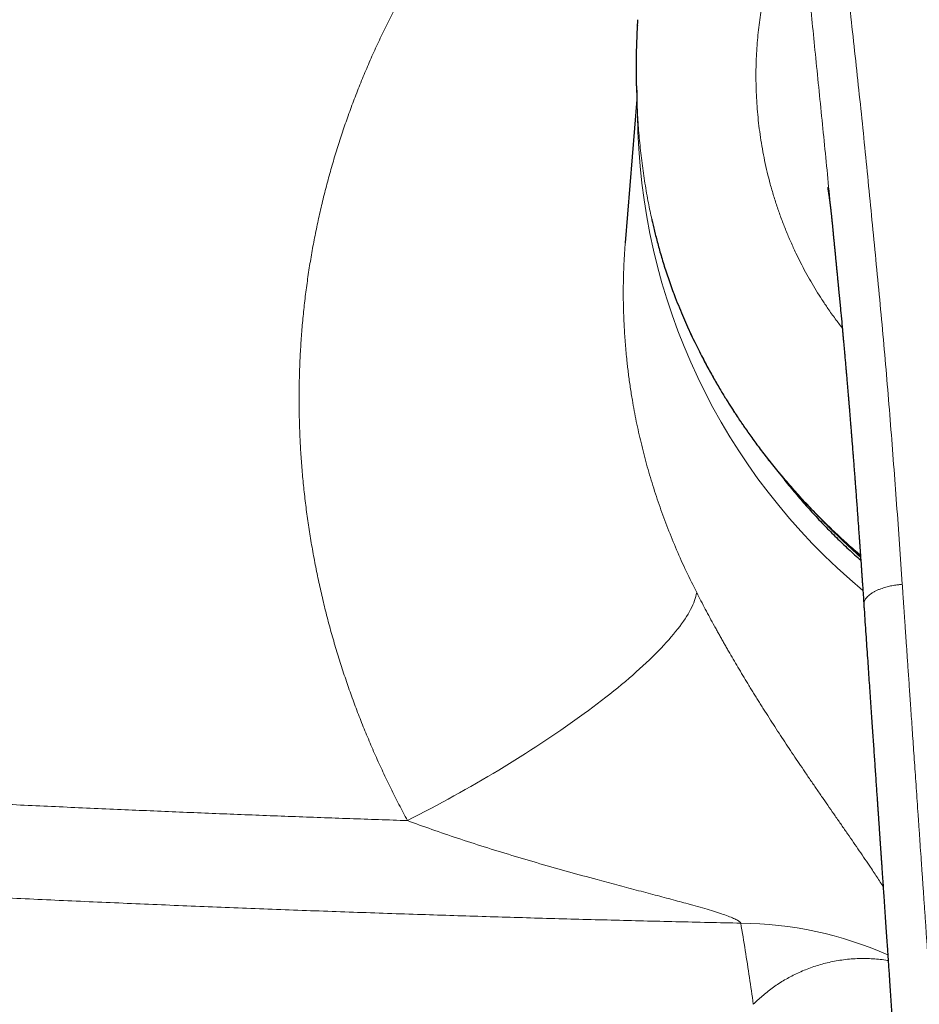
# Model space of a CAD drawing. Header units: millimetres. Extents: x 8 to 1110, y 12 to 672.
# Tile 28 of 58: x 521 to 554, y 608 to 644. Entities that reach past the tile are written whole.
import ezdxf

# ---------------------------------------------------------------- set-up
doc = ezdxf.new("R2010")
doc.units = ezdxf.units.MM

msp = doc.modelspace()

# ---------------------------------------------------------------- linework, layer by layer
at = {"color": 7, "linetype": 'Continuous', "lineweight": 30}
for p, q in [((543.695, 643.453), (543.695, 643.444)), ((543.669, 640.732), (543.245, 635.478)), ((550.837, 636.196), (550.836, 636.204))]:
    msp.add_line(p, q, dxfattribs=at)
at = {"color": 8, "linetype": 'Continuous', "lineweight": 0}
for p, q in [((543.658, 641.243), (543.659, 641.241)), ((543.672, 640.728), (543.659, 641.241)), ((543.672, 640.728), (543.672, 640.73))]:
    msp.add_line(p, q, dxfattribs=at)
at = {"color": 8, "linetype": 'Continuous', "lineweight": 0, "flags": 128}
for points in [[(545.08, 633.467), (545.077, 633.474), (545.075, 633.49)], [(535.252, 614.277), (535.466, 614.387), (535.681, 614.498), (535.895, 614.609), (536.109, 614.722), (536.321, 614.836), (536.533, 614.95), (536.745, 615.065), (536.955, 615.181), (537.165, 615.298), (537.373, 615.415), (537.581, 615.533), (537.787, 615.651), (537.992, 615.771), (538.196, 615.89), (538.399, 616.01), (538.6, 616.131), (538.799, 616.251), (538.997, 616.372), (539.193, 616.494), (539.388, 616.616), (539.581, 616.737), (539.772, 616.86), (539.961, 616.982), (540.148, 617.104), (540.333, 617.226), (540.516, 617.349), (540.697, 617.471), (540.876, 617.593), (541.052, 617.715), (541.226, 617.837), (541.398, 617.959), (541.567, 618.08), (541.734, 618.201), (541.898, 618.322), (542.059, 618.442), (542.218, 618.562), (542.374, 618.682), (542.527, 618.801), (542.677, 618.92), (542.825, 619.037), (542.969, 619.155), (543.11, 619.271), (543.249, 619.387), (543.384, 619.502), (543.516, 619.617), (543.645, 619.73), (543.771, 619.843), (543.893, 619.955), (544.012, 620.066), (544.128, 620.175), (544.24, 620.284), (544.349, 620.392), (544.455, 620.499), (544.557, 620.604), (544.655, 620.709), (544.75, 620.812), (544.841, 620.914), (544.928, 621.015), (545.012, 621.114), (545.092, 621.212), (545.168, 621.309), (545.241, 621.404), (545.31, 621.498), (545.375, 621.59), (545.436, 621.681), (545.493, 621.77), (545.546, 621.858), (545.596, 621.944), (545.642, 622.028), (545.683, 622.111), (545.721, 622.192), (545.755, 622.272), (545.784, 622.35), (545.81, 622.425), (545.832, 622.5), (545.85, 622.572), (545.864, 622.642)]]:
    msp.add_lwpolyline(points, dxfattribs=at)
at = {"color": 8, "linetype": 'Continuous', "lineweight": 0}
for centre, radius, start, end in [((566.624, 640.349), 22.927, 180.4143, 230.2426), ((567.575, 641.604), 23.631, 223.7982, 228.3727), ((547.365, 596.892), 13.622, 66.1338, 89.5089)]:
    msp.add_arc(centre, radius, start, end, dxfattribs=at)
for points, knots in [([(535.252, 614.277), (535.147, 614.474), (534.937, 614.867), (534.638, 615.462), (534.351, 616.062), (534.076, 616.665), (533.816, 617.268), (533.569, 617.871), (533.336, 618.474), (533.116, 619.081), (532.906, 619.695), (532.707, 620.317), (532.52, 620.947), (532.345, 621.581), (532.184, 622.218), (532.035, 622.859), (531.898, 623.504), (531.776, 624.15), (531.666, 624.797), (531.57, 625.444), (531.487, 626.092), (531.418, 626.741), (531.363, 627.388), (531.321, 628.031), (531.292, 628.671), (531.277, 629.31), (531.274, 629.953), (531.285, 630.598), (531.31, 631.247), (531.347, 631.895), (531.399, 632.542), (531.464, 633.188), (531.543, 633.833), (531.635, 634.475), (531.74, 635.113), (531.858, 635.746), (531.99, 636.377), (532.135, 637.007), (532.293, 637.63), (532.464, 638.248), (532.646, 638.86), (532.841, 639.467), (533.049, 640.073), (533.27, 640.676), (533.505, 641.28), (533.753, 641.878), (534.014, 642.473), (534.288, 643.063), (534.574, 643.649), (534.872, 644.23), (535.182, 644.803), (535.503, 645.369), (535.835, 645.929), (536.178, 646.482), (536.531, 647.025), (536.893, 647.559), (537.264, 648.084), (537.647, 648.603), (538.043, 649.119), (538.453, 649.631), (538.875, 650.138), (539.308, 650.637), (539.751, 651.127), (540.204, 651.609), (540.667, 652.082), (540.983, 652.391), (541.142, 652.545)], [0, 0, 0, 0, 0.015763, 0.0314852, 0.0471719, 0.0628289, 0.0784616, 0.0937971, 0.10912, 0.1244356, 0.1397495, 0.1553795, 0.1710191, 0.1866738, 0.2023494, 0.2180517, 0.2337863, 0.249559, 0.2652418, 0.280911, 0.2965725, 0.312232, 0.3278953, 0.3432883, 0.3586962, 0.3741246, 0.3894712, 0.4051224, 0.420773, 0.4364291, 0.4520966, 0.4677814, 0.4834895, 0.499227, 0.5147951, 0.5303769, 0.5459783, 0.5616057, 0.577265, 0.5926819, 0.6081415, 0.6236497, 0.6389881, 0.6546385, 0.670299, 0.6859758, 0.7016749, 0.7174024, 0.7331643, 0.7489666, 0.7646724, 0.780368, 0.7960596, 0.8117529, 0.8274541, 0.8428884, 0.8583416, 0.8738196, 0.8893602, 0.9051941, 0.9210084, 0.9368091, 0.9526025, 0.9683946, 0.9841917, 1, 1, 1, 1]), ([(551.013, 648.88), (551.055, 648.411), (551.138, 647.474), (551.277, 646.061), (551.426, 644.645), (551.581, 643.224), (551.737, 641.806), (551.889, 640.39), (552.034, 638.978), (552.174, 637.559), (552.314, 636.127), (552.456, 634.68), (552.598, 633.22), (552.733, 631.753), (552.86, 630.281), (552.98, 628.812), (553.093, 627.347), (553.201, 625.885), (553.306, 624.419), (553.374, 623.438), (553.408, 622.947)], [0, 0, 0, 0, 0.056011, 0.112011, 0.168004, 0.223993, 0.279979, 0.334963, 0.389948, 0.444935, 0.499928, 0.55593, 0.611939, 0.667953, 0.723968, 0.779981, 0.834987, 0.889989, 0.944992, 1, 1, 1, 1]), ([(549.683, 648.205), (549.638, 648.133), (549.55, 647.991), (549.421, 647.759), (549.295, 647.515), (549.173, 647.258), (549.057, 646.99), (548.945, 646.712), (548.838, 646.425), (548.736, 646.127), (548.639, 645.817), (548.547, 645.496), (548.461, 645.164), (548.381, 644.822), (548.309, 644.471), (548.245, 644.114), (548.188, 643.752), (548.141, 643.384), (548.101, 643.009), (548.071, 642.625), (548.05, 642.232), (548.039, 641.831), (548.038, 641.424), (548.049, 641.013), (548.07, 640.599), (548.103, 640.184), (548.147, 639.768), (548.203, 639.349), (548.272, 638.925), (548.355, 638.497), (548.451, 638.066), (548.562, 637.634), (548.686, 637.203), (548.824, 636.774), (548.975, 636.35), (549.138, 635.93), (549.315, 635.513), (549.495, 635.12), (549.677, 634.751), (549.858, 634.406), (550.049, 634.065), (550.25, 633.728), (550.46, 633.395), (550.692, 633.048), (550.939, 632.699), (551.12, 632.464), (551.206, 632.353)], [0, 0, 0, 0, 0.023485, 0.046969, 0.070452, 0.093933, 0.117417, 0.140483, 0.163552, 0.186623, 0.209693, 0.233182, 0.25667, 0.280157, 0.303643, 0.327128, 0.350192, 0.373254, 0.396315, 0.419376, 0.442858, 0.466341, 0.489826, 0.513311, 0.536797, 0.559864, 0.582933, 0.606001, 0.629067, 0.65255, 0.676031, 0.699512, 0.722995, 0.74648, 0.769546, 0.792614, 0.815683, 0.838753, 0.858327, 0.877899, 0.897469, 0.917036, 0.9366, 0.956164, 0.979223, 1, 1, 1, 1]), ([(550.836, 636.204), (550.828, 636.288), (550.779, 636.783), (550.692, 637.687), (550.572, 638.913), (550.45, 640.131), (550.327, 641.344), (550.207, 642.531), (550.09, 643.691), (549.979, 644.825), (549.873, 645.955), (549.774, 647.082), (549.713, 647.83), (549.683, 648.205)], [0, 0, 0, 0, 0.020387, 0.120988, 0.22148, 0.321873, 0.422321, 0.522983, 0.618107, 0.713376, 0.808742, 0.904255, 1, 1, 1, 1]), ([(545.075, 633.49), (545.004, 633.679), (544.862, 634.055), (544.671, 634.634), (544.496, 635.22), (544.338, 635.814), (544.198, 636.414), (544.066, 637.061), (543.947, 637.754), (543.844, 638.493), (543.764, 639.236), (543.704, 639.982), (543.683, 640.479), (543.672, 640.728)], [0, 0, 0, 0, 0.084363, 0.168375, 0.252088, 0.335554, 0.418821, 0.501935, 0.601534, 0.701058, 0.800589, 0.900208, 1, 1, 1, 1]), ([(543.247, 635.478), (543.244, 635.454), (543.216, 635.165), (543.189, 634.604), (543.166, 633.793), (543.175, 633.048), (543.203, 632.37), (543.244, 631.761), (543.29, 631.274), (543.33, 630.91), (543.36, 630.668), (543.392, 630.427), (543.427, 630.184), (543.464, 629.942), (543.534, 629.522), (543.646, 628.922), (543.819, 628.142), (544.021, 627.356), (544.253, 626.565), (544.514, 625.775), (544.805, 624.988), (545.125, 624.204), (545.475, 623.419), (545.734, 622.902), (545.864, 622.642)], [0, 0, 0, 0, 0.0054198, 0.0667815, 0.1286369, 0.1909882, 0.23703, 0.2833406, 0.3299207, 0.3482945, 0.36671, 0.3851673, 0.4036666, 0.4222078, 0.440791, 0.5001261, 0.5602892, 0.6212819, 0.6831056, 0.7457619, 0.8081113, 0.8712665, 0.935229, 1, 1, 1, 1]), ([(551.873, 624.016), (551.87, 624.019), (551.711, 624.152), (551.405, 624.425), (550.946, 624.846), (550.489, 625.289), (550.034, 625.753), (549.593, 626.228), (549.164, 626.714), (548.761, 627.196), (548.384, 627.671), (548.03, 628.139), (547.688, 628.615), (547.358, 629.099), (547.04, 629.59), (546.735, 630.089), (546.451, 630.58), (546.187, 631.064), (545.941, 631.539), (545.707, 632.019), (545.484, 632.504), (545.272, 632.994), (545.141, 633.325), (545.075, 633.49)], [0, 0, 0, 0, 0.00104, 0.052144, 0.103245, 0.157993, 0.212738, 0.267483, 0.322227, 0.376974, 0.426747, 0.476523, 0.526305, 0.576095, 0.625894, 0.675704, 0.725529, 0.771218, 0.816925, 0.862653, 0.908405, 0.954186, 1, 1, 1, 1]), ([(553.408, 622.947), (553.393, 622.946), (553.36, 622.942), (553.306, 622.937), (553.241, 622.93), (553.165, 622.92), (553.076, 622.907), (552.986, 622.889), (552.895, 622.869), (552.806, 622.845), (552.711, 622.816), (552.613, 622.782), (552.514, 622.742), (552.416, 622.696), (552.323, 622.644), (552.238, 622.588), (552.166, 622.529), (552.108, 622.47), (552.064, 622.413), (552.032, 622.358), (552.011, 622.307), (552, 622.259), (551.995, 622.222), (551.997, 622.201), (551.998, 622.195)], [0, 0, 0, 0, 0.019466, 0.043326, 0.071868, 0.10554, 0.144946, 0.190777, 0.229766, 0.27292, 0.320283, 0.37171, 0.426856, 0.485221, 0.54628, 0.609728, 0.672771, 0.732698, 0.789429, 0.842712, 0.892321, 0.938144, 0.980211, 1, 1, 1, 1]), ([(568.5, 574.987), (568.492, 574.987), (568.471, 574.987), (568.43, 574.987), (568.373, 574.987), (568.3, 574.988), (568.21, 574.988), (568.103, 574.99), (567.98, 574.992), (567.846, 574.995), (567.702, 574.999), (567.549, 575.004), (567.384, 575.01), (567.204, 575.018), (567.013, 575.028), (566.811, 575.04), (566.596, 575.054), (566.369, 575.071), (566.128, 575.091), (565.873, 575.115), (565.604, 575.143), (565.322, 575.175), (565.028, 575.212), (564.723, 575.254), (564.408, 575.301), (564.084, 575.354), (563.748, 575.414), (563.419, 575.48), (563.099, 575.55), (562.787, 575.625), (562.468, 575.709), (562.141, 575.804), (561.809, 575.911), (561.497, 576.022), (561.206, 576.135), (560.937, 576.249), (560.667, 576.374), (560.397, 576.509), (560.127, 576.657), (559.861, 576.815), (559.601, 576.984), (559.347, 577.162), (559.098, 577.354), (558.872, 577.543), (558.669, 577.729), (558.488, 577.907), (558.312, 578.095), (558.141, 578.293), (557.976, 578.503), (557.818, 578.725), (557.669, 578.959), (557.529, 579.201), (557.399, 579.451), (557.279, 579.705), (557.167, 579.964), (557.064, 580.229), (556.958, 580.524), (556.853, 580.852), (556.749, 581.213), (556.654, 581.582), (556.567, 581.959), (556.488, 582.341), (556.415, 582.73), (556.348, 583.123), (556.282, 583.556), (556.217, 584.03), (556.155, 584.546), (556.098, 585.07), (556.046, 585.601), (555.99, 586.218), (555.928, 586.923), (555.862, 587.718), (555.796, 588.527), (555.732, 589.35), (555.682, 590.007), (555.646, 590.494), (555.623, 590.806), (555.599, 591.12), (555.576, 591.437), (555.553, 591.748), (555.521, 592.186), (555.48, 592.748), (555.424, 593.516), (555.365, 594.352), (555.302, 595.254), (555.24, 596.14), (555.181, 597.01), (555.122, 597.865), (555.066, 598.692), (555.012, 599.493), (554.959, 600.268), (554.908, 601.029), (554.857, 601.776), (554.808, 602.505), (554.76, 603.216), (554.713, 603.91), (554.667, 604.592), (554.621, 605.264), (554.576, 605.928), (554.532, 606.584), (554.488, 607.226), (554.445, 607.855), (554.403, 608.471), (554.361, 609.074), (554.321, 609.663), (554.281, 610.24), (554.243, 610.804), (554.205, 611.354), (554.168, 611.892), (554.132, 612.417), (554.097, 612.929), (554.061, 613.445), (554.026, 613.962), (553.99, 614.481), (553.955, 614.984), (553.922, 615.473), (553.889, 615.947), (553.857, 616.408), (553.826, 616.856), (553.797, 617.288), (553.768, 617.704), (553.74, 618.105), (553.714, 618.483), (553.69, 618.839), (553.667, 619.175), (553.645, 619.496), (553.623, 619.804), (553.603, 620.098), (553.584, 620.379), (553.566, 620.646), (553.548, 620.899), (553.532, 621.139), (553.516, 621.364), (553.502, 621.575), (553.488, 621.771), (553.476, 621.954), (553.464, 622.123), (553.453, 622.279), (553.444, 622.421), (553.435, 622.55), (553.427, 622.667), (553.42, 622.772), (553.414, 622.864), (553.41, 622.921), (553.408, 622.947)], [0, 0, 0, 0, 0.000398, 0.001073, 0.002024, 0.003253, 0.004759, 0.006542, 0.008602, 0.010939, 0.013269, 0.015822, 0.018597, 0.021595, 0.024815, 0.028194, 0.031786, 0.035593, 0.039612, 0.043922, 0.048452, 0.0532, 0.058164, 0.063343, 0.068638, 0.074142, 0.079858, 0.085791, 0.091, 0.096376, 0.101922, 0.107634, 0.113504, 0.119523, 0.124353, 0.12927, 0.134277, 0.139379, 0.144586, 0.149905, 0.155083, 0.160349, 0.16569, 0.171101, 0.1754, 0.179744, 0.184134, 0.188579, 0.193171, 0.197848, 0.202617, 0.207445, 0.212309, 0.217126, 0.221984, 0.226891, 0.231852, 0.238253, 0.244752, 0.251352, 0.258048, 0.264832, 0.271692, 0.278622, 0.285625, 0.29454, 0.303589, 0.312775, 0.322098, 0.331556, 0.34527, 0.359257, 0.373517, 0.388053, 0.402865, 0.408365, 0.413902, 0.419475, 0.425086, 0.430734, 0.436038, 0.448443, 0.460709, 0.47708, 0.493195, 0.509053, 0.524653, 0.539994, 0.555076, 0.569282, 0.583254, 0.596991, 0.610497, 0.62377, 0.636581, 0.64917, 0.661537, 0.673682, 0.685847, 0.697783, 0.709489, 0.720966, 0.732214, 0.743233, 0.754024, 0.764587, 0.774922, 0.785028, 0.794907, 0.804557, 0.81398, 0.823174, 0.833024, 0.842598, 0.851896, 0.860918, 0.869664, 0.878237, 0.886528, 0.894535, 0.90226, 0.909703, 0.916862, 0.923354, 0.929594, 0.935583, 0.941321, 0.946808, 0.952043, 0.957028, 0.961761, 0.966242, 0.970473, 0.974383, 0.978051, 0.981477, 0.98466, 0.987555, 0.990216, 0.992642, 0.994834, 0.99679, 0.998513, 1, 1, 1, 1]), ([(545.864, 622.642), (545.916, 622.542), (546.02, 622.34), (546.181, 622.034), (546.346, 621.726), (546.484, 621.473), (546.593, 621.276), (546.671, 621.135), (546.75, 620.994), (546.83, 620.852), (546.911, 620.71), (546.992, 620.567), (547.105, 620.372), (547.248, 620.126), (547.424, 619.829), (547.602, 619.531), (547.754, 619.28), (547.879, 619.076), (547.976, 618.919), (548.073, 618.762), (548.171, 618.605), (548.27, 618.447), (548.405, 618.234), (548.576, 617.966), (548.784, 617.644), (548.993, 617.323), (549.203, 617.005), (549.414, 616.688), (549.624, 616.374), (549.839, 616.057), (550.058, 615.735), (550.283, 615.407), (550.506, 615.083), (550.728, 614.762), (550.952, 614.439), (551.177, 614.116), (551.401, 613.792), (551.62, 613.476), (551.833, 613.167), (552.041, 612.862), (552.222, 612.595), (552.377, 612.364), (552.507, 612.167), (552.617, 612.001), (552.681, 611.9), (552.705, 611.863)], [0, 0, 0, 0, 0.024534, 0.049232, 0.074122, 0.099235, 0.110591, 0.121999, 0.133464, 0.144986, 0.156569, 0.168214, 0.179925, 0.204245, 0.228763, 0.253496, 0.278464, 0.291643, 0.304893, 0.318218, 0.33162, 0.345101, 0.358664, 0.38671, 0.414925, 0.443329, 0.47194, 0.500776, 0.529855, 0.558462, 0.589795, 0.621259, 0.652876, 0.684665, 0.716645, 0.750499, 0.784198, 0.817763, 0.851218, 0.884587, 0.918428, 0.941292, 0.964037, 0.986674, 1, 1, 1, 1]), ([(486.706, 616.979), (487.362, 616.93), (488.672, 616.831), (490.635, 616.686), (492.592, 616.545), (494.542, 616.407), (496.485, 616.273), (498.422, 616.142), (500.369, 616.013), (502.326, 615.887), (504.293, 615.764), (506.032, 615.658), (507.545, 615.567), (508.488, 615.512), (509.085, 615.477), (509.337, 615.463), (509.589, 615.448), (509.841, 615.434), (510.093, 615.42), (510.345, 615.405), (510.597, 615.391), (511.534, 615.338), (513.155, 615.249), (515.459, 615.126), (517.756, 615.009), (520.046, 614.896), (522.33, 614.789), (524.564, 614.689), (526.747, 614.596), (528.882, 614.509), (531.01, 614.427), (533.133, 614.349), (534.546, 614.301), (535.252, 614.277)], [0, 0, 0, 0, 0.041048, 0.081909, 0.122584, 0.163075, 0.203383, 0.243509, 0.283456, 0.324281, 0.36492, 0.405372, 0.43197, 0.458488, 0.463687, 0.468884, 0.474077, 0.479267, 0.484455, 0.489639, 0.49482, 0.499998, 0.547534, 0.594885, 0.642053, 0.68904, 0.735849, 0.782481, 0.826288, 0.869942, 0.913444, 0.956796, 1, 1, 1, 1]), ([(547.482, 610.514), (547.466, 610.535), (547.43, 610.583), (547.297, 610.656), (547.12, 610.735), (546.893, 610.819), (546.625, 610.908), (546.319, 611.002), (545.983, 611.1), (545.542, 611.223), (544.992, 611.372), (544.332, 611.548), (543.642, 611.73), (542.93, 611.919), (542.1, 612.141), (541.16, 612.399), (540.117, 612.694), (539.087, 612.998), (538.077, 613.309), (537.097, 613.627), (536.156, 613.947), (535.548, 614.169), (535.252, 614.277)], [0, 0, 0, 0, 0.012317, 0.026749, 0.043993, 0.064174, 0.087145, 0.112628, 0.14028, 0.169719, 0.219669, 0.272482, 0.327534, 0.38418, 0.441761, 0.524712, 0.607786, 0.690139, 0.771043, 0.85026, 0.926908, 1, 1, 1, 1]), ([(486.81, 613.528), (487.511, 613.476), (488.914, 613.37), (491.022, 613.216), (493.132, 613.064), (495.243, 612.917), (497.343, 612.774), (499.433, 612.635), (501.512, 612.5), (503.593, 612.369), (505.807, 612.233), (508.156, 612.094), (510.64, 611.952), (513.127, 611.815), (515.616, 611.684), (518.107, 611.558), (520.601, 611.437), (523.098, 611.322), (525.597, 611.213), (528.099, 611.109), (530.603, 611.012), (533.11, 610.92), (535.571, 610.836), (537.987, 610.759), (540.358, 610.689), (542.73, 610.625), (545.105, 610.566), (546.69, 610.531), (547.482, 610.514)], [0, 0, 0, 0, 0.035177, 0.07034, 0.10549, 0.140629, 0.175758, 0.210249, 0.244733, 0.27921, 0.313681, 0.354711, 0.395737, 0.436759, 0.477779, 0.5188, 0.559823, 0.600851, 0.641884, 0.682925, 0.723976, 0.765038, 0.806114, 0.844857, 0.883616, 0.922391, 0.961185, 1, 1, 1, 1]), ([(547.942, 607.536), (547.895, 607.864), (547.801, 608.52), (547.647, 609.512), (547.537, 610.18), (547.482, 610.514)], [0, 0, 0, 0, 0.333306, 0.666636, 1, 1, 1, 1]), ([(547.942, 607.536), (547.994, 607.587), (548.099, 607.691), (548.268, 607.841), (548.446, 607.988), (548.633, 608.131), (548.831, 608.269), (549.036, 608.398), (549.246, 608.519), (549.461, 608.631), (549.686, 608.735), (549.92, 608.832), (550.16, 608.919), (550.406, 608.996), (550.657, 609.062), (550.917, 609.118), (551.187, 609.163), (551.466, 609.196), (551.74, 609.214), (552.008, 609.218), (552.268, 609.211), (552.534, 609.19), (552.742, 609.168), (552.862, 609.147), (552.89, 609.142)], [0, 0, 0, 0, 0.04847, 0.097285, 0.146424, 0.19587, 0.245608, 0.29563, 0.343048, 0.390712, 0.438626, 0.486798, 0.535239, 0.581468, 0.628124, 0.675181, 0.72262, 0.770433, 0.818618, 0.860226, 0.90213, 0.944349, 0.986911, 1, 1, 1, 1])]:
    msp.add_open_spline(points, degree=3, knots=knots, dxfattribs=at)
at = {"color": 7, "linetype": 'Continuous', "lineweight": 30}
for points, knots in [([(543.659, 641.241), (543.656, 641.387), (543.652, 641.678), (543.654, 642.116), (543.66, 642.554), (543.674, 642.991), (543.689, 643.362), (543.703, 643.587), (543.708, 643.666)], [0, 0, 0, 0, 0.180651, 0.361145, 0.541518, 0.721804, 0.90204, 1, 1, 1, 1]), ([(543.658, 641.243), (543.66, 641.157), (543.663, 640.986), (543.669, 640.815), (543.672, 640.73)], [0, 0, 0, 0, 0.49998, 1, 1, 1, 1]), ([(550.667, 637.514), (550.667, 637.514), (550.667, 637.514), (550.667, 637.51), (550.668, 637.505), (550.67, 637.497), (550.672, 637.487), (550.674, 637.475), (550.676, 637.465), (550.678, 637.455), (550.679, 637.445), (550.682, 637.433), (550.684, 637.419), (550.687, 637.404), (550.689, 637.388), (550.692, 637.374), (550.694, 637.361), (550.696, 637.348), (550.698, 637.333), (550.701, 637.316), (550.704, 637.298), (550.706, 637.281), (550.708, 637.267), (550.711, 637.252), (550.713, 637.236), (550.715, 637.22), (550.718, 637.204), (550.72, 637.189), (550.722, 637.174), (550.724, 637.162), (550.726, 637.149), (550.728, 637.134), (550.73, 637.115), (550.733, 637.096), (550.735, 637.08), (550.737, 637.067), (550.739, 637.054), (550.74, 637.041), (550.742, 637.025), (550.745, 637.007), (550.747, 636.988), (550.75, 636.966), (550.753, 636.945), (550.755, 636.924), (550.757, 636.908), (550.759, 636.893), (550.761, 636.878), (550.764, 636.859), (550.766, 636.838), (550.768, 636.819), (550.77, 636.802), (550.772, 636.786), (550.775, 636.768), (550.777, 636.744), (550.78, 636.72), (550.783, 636.698), (550.785, 636.677), (550.788, 636.654), (550.791, 636.626), (550.794, 636.594), (550.798, 636.564), (550.801, 636.537), (550.804, 636.511), (550.807, 636.483), (550.81, 636.455), (550.812, 636.431), (550.814, 636.41), (550.816, 636.389), (550.819, 636.366), (550.822, 636.339), (550.826, 636.294), (550.831, 636.249), (550.834, 636.213), (550.835, 636.204)], [0, 0, 0, 0, 0.023833, 0.045389, 0.069774, 0.095355, 0.120588, 0.143895, 0.162653, 0.179214, 0.19217, 0.208041, 0.227474, 0.247544, 0.266766, 0.282332, 0.295371, 0.307963, 0.322116, 0.338889, 0.357318, 0.372326, 0.383655, 0.395861, 0.410238, 0.422416, 0.434955, 0.447502, 0.458431, 0.467538, 0.476032, 0.486953, 0.500453, 0.514934, 0.526355, 0.534685, 0.542488, 0.551526, 0.561803, 0.573436, 0.585542, 0.599042, 0.613625, 0.626257, 0.636171, 0.643752, 0.652628, 0.66369, 0.676659, 0.688307, 0.697723, 0.705124, 0.715427, 0.728752, 0.743627, 0.755565, 0.76537, 0.776723, 0.792236, 0.810389, 0.826193, 0.839252, 0.851626, 0.866078, 0.880508, 0.892976, 0.902625, 0.911447, 0.922943, 0.936972, 0.950361, 0.98706, 1, 1, 1, 1]), ([(544.216, 636.349), (544.221, 636.327), (544.241, 636.235), (544.279, 636.071), (544.331, 635.854), (544.387, 635.628), (544.45, 635.391), (544.518, 635.143), (544.594, 634.884), (544.676, 634.616), (544.765, 634.34), (544.862, 634.055), (544.966, 633.762), (545.042, 633.566), (545.08, 633.466)], [0, 0, 0, 0, 0.022611, 0.091904, 0.16478, 0.241251, 0.32133, 0.406779, 0.496021, 0.589078, 0.685974, 0.786738, 0.891401, 1, 1, 1, 1]), ([(550.837, 636.196), (550.838, 636.185), (550.84, 636.157), (550.845, 636.111), (550.85, 636.058), (550.855, 636.008), (550.859, 635.962), (550.863, 635.92), (550.868, 635.868), (550.875, 635.803), (550.882, 635.723), (550.89, 635.644), (550.897, 635.568), (550.904, 635.497), (550.911, 635.426), (550.918, 635.354), (550.925, 635.283), (550.931, 635.216), (550.937, 635.157), (550.942, 635.107), (550.946, 635.062), (550.951, 635.018), (550.955, 634.968), (550.961, 634.912), (550.967, 634.85), (550.976, 634.76), (550.987, 634.645), (551, 634.505), (551.012, 634.382), (551.023, 634.274), (551.032, 634.183), (551.04, 634.096), (551.047, 634.019), (551.054, 633.952), (551.059, 633.901), (551.063, 633.86), (551.066, 633.825), (551.07, 633.786), (551.074, 633.741), (551.079, 633.689), (551.086, 633.614), (551.096, 633.515), (551.107, 633.395), (551.119, 633.275), (551.13, 633.155), (551.142, 633.036), (551.163, 632.807), (551.183, 632.592), (551.202, 632.392), (551.209, 632.321), (551.214, 632.258), (551.219, 632.206), (551.223, 632.167), (551.226, 632.136), (551.228, 632.108), (551.231, 632.074), (551.235, 632.032), (551.24, 631.982), (551.245, 631.922), (551.252, 631.853), (551.259, 631.774), (551.267, 631.688), (551.275, 631.598), (551.283, 631.508), (551.291, 631.42), (551.298, 631.334), (551.31, 631.208), (551.324, 631.046), (551.341, 630.852), (551.357, 630.669), (551.372, 630.496), (551.387, 630.319), (551.403, 630.134), (551.416, 629.983), (551.425, 629.878), (551.43, 629.818), (551.434, 629.764), (551.438, 629.718), (551.441, 629.683), (551.443, 629.656), (551.445, 629.631), (551.448, 629.603), (551.451, 629.565), (551.455, 629.515), (551.46, 629.455), (551.466, 629.383), (551.473, 629.302), (551.48, 629.21), (551.489, 629.108), (551.5, 628.972), (551.513, 628.808), (551.528, 628.626), (551.541, 628.464), (551.553, 628.319), (551.563, 628.193), (551.572, 628.077), (551.58, 627.973), (551.588, 627.873), (551.597, 627.756), (551.608, 627.611), (551.622, 627.437), (551.637, 627.247), (551.651, 627.059), (551.665, 626.874), (551.679, 626.696), (551.692, 626.514), (551.715, 626.204), (551.747, 625.769), (551.777, 625.359), (551.796, 625.1), (551.804, 624.991), (551.811, 624.886), (551.818, 624.788), (551.825, 624.7), (551.83, 624.622), (551.835, 624.556), (551.839, 624.502), (551.842, 624.461), (551.844, 624.43), (551.846, 624.404), (551.848, 624.377), (551.85, 624.344), (551.853, 624.304), (551.856, 624.257), (551.86, 624.2), (551.865, 624.131), (551.871, 624.05), (551.878, 623.954), (551.885, 623.843), (551.894, 623.717), (551.904, 623.577), (551.915, 623.423), (551.927, 623.255), (551.939, 623.077), (551.952, 622.89), (551.965, 622.694), (551.98, 622.485), (551.991, 622.317), (551.998, 622.219), (552, 622.195)], [0, 0, 0, 0, 0.002891, 0.007512, 0.01154, 0.015122, 0.018482, 0.021625, 0.024552, 0.029917, 0.035784, 0.042153, 0.047234, 0.052377, 0.057583, 0.06285, 0.068177, 0.073143, 0.077458, 0.08112, 0.08414, 0.087212, 0.090769, 0.094813, 0.099343, 0.10436, 0.114249, 0.124303, 0.134507, 0.14108, 0.147715, 0.154171, 0.159806, 0.164586, 0.168511, 0.170995, 0.173349, 0.176148, 0.179399, 0.1831, 0.187252, 0.195694, 0.204398, 0.213053, 0.22166, 0.230218, 0.238727, 0.271176, 0.276502, 0.281794, 0.286502, 0.290116, 0.292939, 0.294971, 0.296731, 0.299134, 0.302136, 0.305773, 0.310047, 0.314956, 0.32062, 0.326946, 0.33352, 0.339962, 0.346271, 0.352447, 0.358491, 0.373277, 0.387204, 0.400274, 0.412498, 0.424225, 0.438423, 0.452108, 0.456556, 0.460947, 0.464924, 0.468183, 0.470724, 0.472546, 0.474005, 0.475998, 0.47857, 0.48217, 0.486508, 0.491585, 0.4974, 0.503953, 0.511245, 0.519155, 0.533133, 0.5461, 0.558056, 0.567878, 0.576894, 0.585104, 0.592508, 0.599234, 0.606227, 0.617585, 0.629982, 0.643421, 0.6579, 0.670007, 0.682757, 0.695768, 0.708743, 0.748539, 0.78798, 0.795685, 0.803377, 0.810993, 0.817975, 0.82419, 0.829637, 0.834318, 0.83823, 0.840948, 0.843114, 0.844742, 0.846523, 0.84883, 0.851663, 0.854857, 0.858852, 0.863707, 0.869422, 0.875997, 0.883911, 0.892793, 0.902643, 0.913461, 0.925249, 0.938006, 0.950922, 0.964701, 0.979343, 0.994848, 1, 1, 1, 1]), ([(545.08, 633.467), (545.129, 633.342), (545.226, 633.097), (545.377, 632.741), (545.527, 632.4), (545.677, 632.075), (545.825, 631.765), (545.969, 631.476), (546.107, 631.207), (546.24, 630.957), (546.37, 630.72), (546.496, 630.496), (546.617, 630.284), (546.734, 630.085), (546.847, 629.899), (546.954, 629.725), (547.055, 629.563), (547.151, 629.412), (547.239, 629.276), (547.32, 629.153), (547.393, 629.042), (547.46, 628.942), (547.522, 628.851), (547.604, 628.73), (547.713, 628.574), (547.852, 628.377), (548, 628.172), (548.159, 627.959), (548.327, 627.736), (548.507, 627.505), (548.697, 627.266), (548.898, 627.021), (549.109, 626.77), (549.329, 626.514), (549.608, 626.2), (549.946, 625.834), (550.344, 625.421), (550.748, 625.021), (551.157, 624.634), (551.532, 624.293), (551.774, 624.085), (551.874, 623.999)], [0, 0, 0, 0, 0.034445, 0.067609, 0.099494, 0.130106, 0.159446, 0.187516, 0.212822, 0.237003, 0.260061, 0.281996, 0.302809, 0.32246, 0.340996, 0.358417, 0.374724, 0.389918, 0.403998, 0.416254, 0.427522, 0.4378, 0.44709, 0.455639, 0.475245, 0.495802, 0.51731, 0.539769, 0.563666, 0.588553, 0.61443, 0.641297, 0.669154, 0.697973, 0.726983, 0.775843, 0.824242, 0.872181, 0.91966, 0.966681, 1, 1, 1, 1]), ([(548.862, 627.065), (548.896, 627.022), (548.991, 626.898), (549.151, 626.697), (549.342, 626.461), (549.537, 626.228), (549.736, 625.997), (549.937, 625.769), (550.142, 625.543), (550.35, 625.319), (550.561, 625.098), (550.775, 624.879), (550.992, 624.663), (551.212, 624.45), (551.435, 624.239), (551.659, 624.032), (551.811, 623.896), (551.886, 623.829)], [0, 0, 0, 0, 0.037212, 0.105925, 0.174659, 0.243412, 0.312186, 0.38098, 0.449795, 0.518632, 0.58749, 0.656371, 0.725275, 0.794202, 0.863152, 0.932127, 1, 1, 1, 1]), ([(551.997, 622.195), (552.001, 622.141), (552.015, 621.933), (552.04, 621.573), (552.071, 621.118), (552.101, 620.676), (552.131, 620.248), (552.159, 619.834), (552.187, 619.434), (552.213, 619.046), (552.239, 618.667), (552.265, 618.297), (552.29, 617.936), (552.313, 617.588), (552.337, 617.252), (552.359, 616.928), (552.38, 616.616), (552.401, 616.306), (552.422, 615.998), (552.443, 615.694), (552.463, 615.405), (552.48, 615.163), (552.493, 614.967), (552.504, 614.813), (552.513, 614.67), (552.522, 614.538), (552.531, 614.41), (552.54, 614.287), (552.547, 614.172), (552.554, 614.071), (552.56, 613.983), (552.565, 613.91), (552.569, 613.851), (552.573, 613.805), (552.575, 613.766), (552.578, 613.725), (552.581, 613.676), (552.585, 613.615), (552.59, 613.544), (552.596, 613.46), (552.603, 613.366), (552.61, 613.259), (552.618, 613.141), (552.627, 613.012), (552.636, 612.87), (552.647, 612.718), (552.658, 612.554), (552.673, 612.336), (552.691, 612.07), (552.712, 611.762), (552.735, 611.428), (552.759, 611.071), (552.785, 610.692), (552.809, 610.329), (552.833, 609.981), (552.854, 609.671), (552.873, 609.393), (552.89, 609.139), (552.908, 608.881), (552.926, 608.615), (552.946, 608.318), (552.968, 607.988), (552.993, 607.623), (553.018, 607.247), (553.044, 606.861), (553.071, 606.472), (553.096, 606.086), (553.122, 605.711), (553.146, 605.347), (553.166, 605.052), (553.181, 604.821), (553.193, 604.653), (553.204, 604.488), (553.215, 604.325), (553.225, 604.166), (553.235, 604.012), (553.245, 603.867), (553.253, 603.748), (553.259, 603.655), (553.264, 603.584), (553.268, 603.517), (553.273, 603.454), (553.277, 603.395), (553.28, 603.346), (553.282, 603.309), (553.284, 603.283), (553.285, 603.262), (553.287, 603.241), (553.288, 603.216), (553.291, 603.179), (553.295, 603.125), (553.299, 603.053), (553.305, 602.969), (553.311, 602.872), (553.319, 602.763), (553.327, 602.641), (553.335, 602.511), (553.344, 602.374), (553.354, 602.232), (553.364, 602.086), (553.373, 601.939), (553.383, 601.793), (553.401, 601.525), (553.427, 601.138), (553.46, 600.634), (553.492, 600.156), (553.521, 599.705), (553.55, 599.279), (553.578, 598.858), (553.606, 598.435), (553.634, 598.004), (553.664, 597.56), (553.694, 597.104), (553.726, 596.634), (553.758, 596.152), (553.791, 595.657), (553.826, 595.149), (553.853, 594.74), (553.874, 594.438), (553.887, 594.251), (553.899, 594.074), (553.91, 593.909), (553.921, 593.755), (553.93, 593.613), (553.94, 593.478), (553.949, 593.352), (553.957, 593.234), (553.964, 593.131), (553.97, 593.041), (553.975, 592.967), (553.979, 592.908), (553.983, 592.861), (553.986, 592.817), (553.989, 592.767), (553.994, 592.705), (553.999, 592.63), (554.005, 592.545), (554.011, 592.452), (554.019, 592.343), (554.028, 592.217), (554.038, 592.074), (554.049, 591.919), (554.061, 591.752), (554.073, 591.573), (554.087, 591.383), (554.101, 591.181), (554.117, 590.967), (554.133, 590.741), (554.15, 590.505), (554.167, 590.264), (554.188, 589.978), (554.211, 589.653), (554.238, 589.288), (554.267, 588.889), (554.299, 588.459), (554.334, 587.999), (554.368, 587.554), (554.402, 587.124), (554.435, 586.71), (554.468, 586.311), (554.5, 585.926), (554.531, 585.549), (554.561, 585.204), (554.589, 584.89), (554.61, 584.669), (554.624, 584.517), (554.632, 584.435), (554.64, 584.359), (554.646, 584.294), (554.652, 584.238), (554.657, 584.191), (554.66, 584.154), (554.664, 584.124), (554.667, 584.094), (554.671, 584.055), (554.676, 584.002), (554.684, 583.934), (554.693, 583.852), (554.704, 583.754), (554.717, 583.638), (554.732, 583.508), (554.749, 583.365), (554.769, 583.207), (554.795, 583.003), (554.828, 582.76), (554.869, 582.486), (554.912, 582.207), (554.959, 581.926), (555.01, 581.643), (555.063, 581.371), (555.117, 581.109), (555.173, 580.857), (555.235, 580.599), (555.303, 580.328), (555.382, 580.042), (555.468, 579.752), (555.558, 579.476), (555.651, 579.213), (555.746, 578.963), (555.849, 578.712), (555.962, 578.458), (556.087, 578.201), (556.226, 577.942), (556.372, 577.691), (556.524, 577.454), (556.68, 577.231), (556.846, 577.013), (556.986, 576.845), (557.094, 576.722), (557.165, 576.643), (557.234, 576.57), (557.297, 576.504), (557.359, 576.441), (557.417, 576.383), (557.471, 576.331), (557.515, 576.289), (557.547, 576.259), (557.569, 576.239), (557.582, 576.226), (557.597, 576.212), (557.618, 576.194), (557.647, 576.167), (557.692, 576.127), (557.754, 576.072), (557.835, 576.003), (557.927, 575.926), (558.031, 575.841), (558.147, 575.751), (558.273, 575.656), (558.405, 575.561), (558.586, 575.435), (558.815, 575.285), (559.094, 575.117), (559.315, 574.993), (559.477, 574.907), (559.578, 574.855), (559.673, 574.807), (559.76, 574.765), (559.836, 574.728), (559.902, 574.697), (559.959, 574.671), (560.005, 574.649), (560.048, 574.63), (560.096, 574.609), (560.151, 574.584), (560.214, 574.557), (560.281, 574.529), (560.359, 574.496), (560.45, 574.459), (560.557, 574.417), (560.677, 574.371), (560.811, 574.321), (560.973, 574.263), (561.161, 574.199), (561.372, 574.131), (561.541, 574.079), (561.668, 574.042), (561.749, 574.019), (561.828, 573.997), (561.899, 573.977), (561.96, 573.961), (562.01, 573.948), (562.048, 573.938), (562.075, 573.931), (562.096, 573.925), (562.117, 573.92), (562.146, 573.912), (562.183, 573.903), (562.228, 573.891), (562.282, 573.878), (562.431, 573.842), (562.674, 573.785), (563.008, 573.714), (563.269, 573.663), (563.454, 573.629), (563.564, 573.609), (563.673, 573.591), (563.779, 573.573), (563.875, 573.557), (563.956, 573.544), (564.019, 573.534), (564.074, 573.526), (564.135, 573.517), (564.211, 573.505), (564.3, 573.492), (564.396, 573.479), (564.495, 573.465), (564.626, 573.447), (564.788, 573.426), (564.977, 573.402), (565.162, 573.38), (565.343, 573.36), (565.518, 573.341), (565.683, 573.325), (565.835, 573.31), (565.951, 573.3), (566.032, 573.293), (566.082, 573.289), (566.13, 573.285), (566.176, 573.281), (566.219, 573.277), (566.257, 573.275), (566.284, 573.272), (566.301, 573.271), (566.315, 573.27), (566.332, 573.269), (566.363, 573.266), (566.41, 573.263), (566.476, 573.258), (566.56, 573.252), (566.66, 573.246), (566.777, 573.239), (566.912, 573.231), (567.063, 573.223), (567.231, 573.215), (567.416, 573.207), (567.618, 573.201), (567.838, 573.195), (568.074, 573.19), (568.296, 573.188), (568.44, 573.188), (568.5, 573.188)], [0, 0, 0, 0, 0.002909, 0.011368, 0.019605, 0.02762, 0.035413, 0.042852, 0.050076, 0.057087, 0.063884, 0.070599, 0.077092, 0.083362, 0.089409, 0.095234, 0.100836, 0.106215, 0.111944, 0.117397, 0.122574, 0.127475, 0.130399, 0.133143, 0.135702, 0.138075, 0.140264, 0.142575, 0.144636, 0.146447, 0.148008, 0.14932, 0.150381, 0.151191, 0.151778, 0.152486, 0.153356, 0.154431, 0.155713, 0.157201, 0.158895, 0.160796, 0.162904, 0.165217, 0.167737, 0.170464, 0.173396, 0.176503, 0.182136, 0.187617, 0.192946, 0.199968, 0.206707, 0.213162, 0.219335, 0.225225, 0.229666, 0.234144, 0.238733, 0.243432, 0.248243, 0.254525, 0.260986, 0.267628, 0.274448, 0.281447, 0.288276, 0.294894, 0.301301, 0.307498, 0.310518, 0.313485, 0.316399, 0.319261, 0.32207, 0.324808, 0.327373, 0.329751, 0.331059, 0.332301, 0.333479, 0.334593, 0.335641, 0.33658, 0.337164, 0.337609, 0.337934, 0.338295, 0.338725, 0.339225, 0.340277, 0.341545, 0.34303, 0.344732, 0.34665, 0.348784, 0.351136, 0.353481, 0.356008, 0.358598, 0.361174, 0.363738, 0.366287, 0.375284, 0.384109, 0.392763, 0.400345, 0.40779, 0.415099, 0.422403, 0.429918, 0.437648, 0.445595, 0.453757, 0.462136, 0.470731, 0.479541, 0.488567, 0.491992, 0.495242, 0.498295, 0.501151, 0.50381, 0.506272, 0.508537, 0.510801, 0.512826, 0.514613, 0.516161, 0.51747, 0.518449, 0.519243, 0.519905, 0.520716, 0.521809, 0.523129, 0.524598, 0.526208, 0.52796, 0.530232, 0.532704, 0.535378, 0.538253, 0.54133, 0.544608, 0.548088, 0.551769, 0.555652, 0.559738, 0.563926, 0.568062, 0.574449, 0.580699, 0.586813, 0.594927, 0.602786, 0.610387, 0.617731, 0.624823, 0.631552, 0.63811, 0.644522, 0.650793, 0.655699, 0.660518, 0.662014, 0.663449, 0.664725, 0.665841, 0.666794, 0.667585, 0.668214, 0.66868, 0.66913, 0.669721, 0.670684, 0.671828, 0.673152, 0.674876, 0.676837, 0.679035, 0.681472, 0.684149, 0.68707, 0.691861, 0.696527, 0.701065, 0.706063, 0.710891, 0.715547, 0.720032, 0.724344, 0.728491, 0.733381, 0.738341, 0.743378, 0.748497, 0.752858, 0.757288, 0.761794, 0.766394, 0.771121, 0.775992, 0.781007, 0.785473, 0.789972, 0.794483, 0.798991, 0.800793, 0.80258, 0.804236, 0.805738, 0.807088, 0.808562, 0.809801, 0.810806, 0.811578, 0.811962, 0.812243, 0.812495, 0.812945, 0.813608, 0.814415, 0.815926, 0.817664, 0.819626, 0.821813, 0.824223, 0.826848, 0.829523, 0.832167, 0.837609, 0.842912, 0.848074, 0.849974, 0.851853, 0.853608, 0.855173, 0.856549, 0.857738, 0.858741, 0.859558, 0.860234, 0.861046, 0.86208, 0.863195, 0.864378, 0.865627, 0.867289, 0.869156, 0.871244, 0.87355, 0.876073, 0.879615, 0.883213, 0.886854, 0.88823, 0.889611, 0.890979, 0.892188, 0.893208, 0.89404, 0.894684, 0.895142, 0.895404, 0.895729, 0.896201, 0.896819, 0.897583, 0.898491, 0.899517, 0.905033, 0.910588, 0.916108, 0.917934, 0.919744, 0.921538, 0.923317, 0.924931, 0.926262, 0.92731, 0.928023, 0.928992, 0.930269, 0.93178, 0.933348, 0.934964, 0.936631, 0.939797, 0.942892, 0.945846, 0.948857, 0.95171, 0.954403, 0.956897, 0.959165, 0.960022, 0.960842, 0.961624, 0.96237, 0.963078, 0.963726, 0.964188, 0.964424, 0.964562, 0.964832, 0.965256, 0.966061, 0.96714, 0.968494, 0.970121, 0.972023, 0.9742, 0.97665, 0.979375, 0.982374, 0.985648, 0.989195, 0.993016, 0.99711, 1, 1, 1, 1])]:
    msp.add_open_spline(points, degree=3, knots=knots, dxfattribs=at)

doc.saveas('drawing.dxf')
